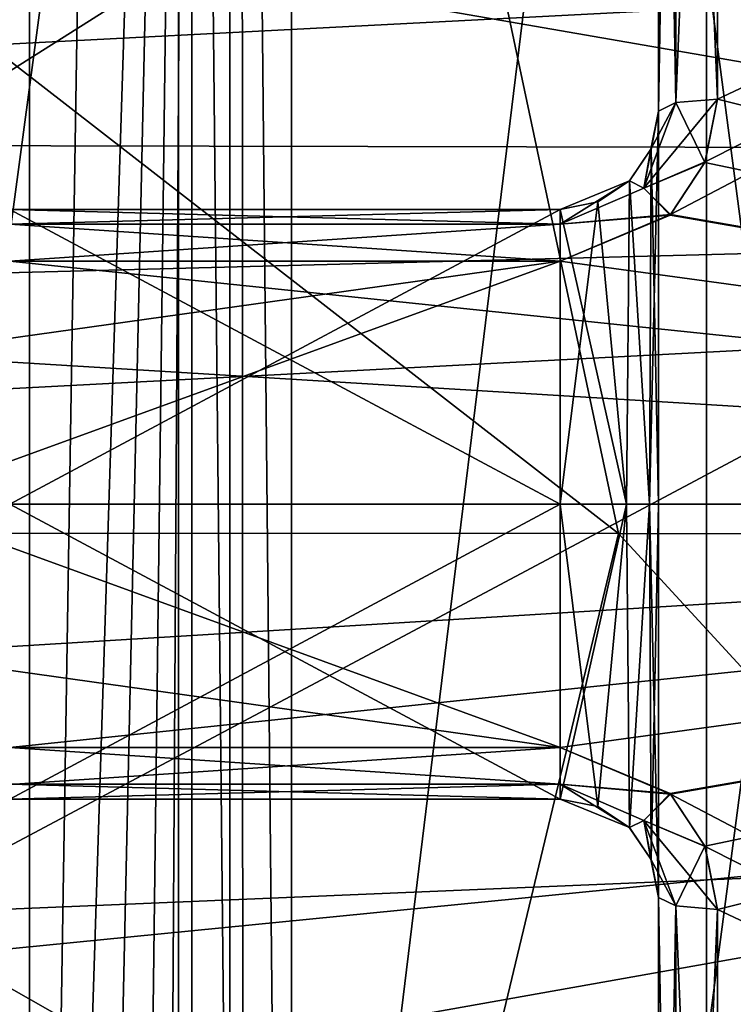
# Model space of a CAD drawing. Header units: millimetres. Extents: x -110 to 163, y -50 to 19.
# Tile 154 of 256: x -52.65 to -49.02, y -17.84 to -12.84. Entities that reach past the tile are written whole.
import ezdxf

# ---------------------------------------------------------------- set-up
doc = ezdxf.new("R2010")
doc.units = ezdxf.units.MM
doc.header["$LTSCALE"] = 65.185185
for name, color, linetype in [('108', 7, 'CONTINUOUS'), ('119', 7, 'CONTINUOUS'), ('21', 7, 'CONTINUOUS'), ('22', 7, 'CONTINUOUS'), ('233', 7, 'CONTINUOUS'), ('235', 7, 'CONTINUOUS'), ('31', 7, 'CONTINUOUS'), ('364', 7, 'CONTINUOUS'), ('37', 7, 'CONTINUOUS'), ('451', 7, 'CONTINUOUS'), ('452', 7, 'CONTINUOUS'), ('55', 7, 'CONTINUOUS'), ('56', 7, 'CONTINUOUS'), ('6026', 7, 'CONTINUOUS'), ('6030', 7, 'CONTINUOUS'), ('6086', 7, 'CONTINUOUS'), ('6131', 7, 'CONTINUOUS'), ('6140', 7, 'CONTINUOUS'), ('6170', 7, 'CONTINUOUS'), ('6171', 7, 'CONTINUOUS'), ('6186', 7, 'CONTINUOUS'), ('6187', 7, 'CONTINUOUS'), ('744', 7, 'CONTINUOUS'), ('745', 7, 'CONTINUOUS'), ('746', 7, 'CONTINUOUS'), ('753', 7, 'CONTINUOUS'), ('754', 7, 'CONTINUOUS'), ('765', 7, 'CONTINUOUS'), ('766', 7, 'CONTINUOUS'), ('767', 7, 'CONTINUOUS'), ('771', 7, 'CONTINUOUS'), ('772', 7, 'CONTINUOUS'), ('773', 7, 'CONTINUOUS'), ('786', 7, 'CONTINUOUS'), ('787', 7, 'CONTINUOUS'), ('788', 7, 'CONTINUOUS'), ('789', 7, 'CONTINUOUS'), ('794', 7, 'CONTINUOUS'), ('798', 7, 'CONTINUOUS'), ('799', 7, 'CONTINUOUS'), ('800', 7, 'CONTINUOUS'), ('805', 7, 'CONTINUOUS'), ('806', 7, 'CONTINUOUS'), ('870', 7, 'CONTINUOUS'), ('871', 7, 'CONTINUOUS'), ('890', 7, 'CONTINUOUS'), ('891', 7, 'CONTINUOUS')]:
    doc.layers.add(name, color=color, linetype=linetype)

msp = doc.modelspace()

# ---------------------------------------------------------------- linework, layer by layer
at = {"layer": '108', "linetype": 'CONTINUOUS'}
for points in [[(-49.1558, -5.1681, -15.62), (-49.1558, -25.4334, -15.62), (-51.582, -25.042, -16.6444), (-49.1558, -5.1681, -15.62)], [(-51.5796, -5.5588, -16.6438), (-49.1558, -5.1681, -15.62), (-51.582, -25.042, -16.6444), (-51.5796, -5.5588, -16.6438)], [(-54.2249, -25.2911, -17), (-54.2249, -5.3098, -17), (-51.5796, -5.5588, -16.6438), (-54.2249, -25.2911, -17)], [(-54.2249, -25.2911, -17), (-51.5796, -5.5588, -16.6438), (-51.582, -25.042, -16.6444), (-54.2249, -25.2911, -17)]]:
    msp.add_3dface(points, dxfattribs=at)
at = {"layer": '119', "linetype": 'CONTINUOUS'}
for points in [[(-53.3001, -13.4745, -23.5596), (-47.9092, -10.0686, -21.6462), (-55.0119, -9.8321, -23.4415), (-53.3001, -13.4745, -23.5596)], [(-46.04, -13.4907, -22.0529), (-47.9092, -10.0686, -21.6462), (-53.3001, -13.4745, -23.5596), (-46.04, -13.4907, -22.0529)], [(-53.3582, -17.3871, -23.5545), (-46.04, -13.4907, -22.0529), (-53.3001, -13.4745, -23.5596), (-53.3582, -17.3871, -23.5545)], [(-46.0317, -17.0802, -22.0542), (-46.04, -13.4907, -22.0529), (-53.3582, -17.3871, -23.5545), (-46.0317, -17.0802, -22.0542)], [(-47.8802, -20.5016, -21.6502), (-46.0317, -17.0802, -22.0542), (-53.3582, -17.3871, -23.5545), (-47.8802, -20.5016, -21.6502)], [(-55.1882, -20.9876, -23.4301), (-47.8802, -20.5016, -21.6502), (-53.3582, -17.3871, -23.5545), (-55.1882, -20.9876, -23.4301)]]:
    msp.add_3dface(points, dxfattribs=at)
at = {"layer": '21', "linetype": 'CONTINUOUS'}
for points in [[(-51.2679, -1.999, -13.362), (-51.2679, -27.946, -13.362), (-46.168, -12.4416, -10.363), (-51.2679, -1.999, -13.362)], [(-46.168, -12.4416, -10.363), (-51.2679, -27.946, -13.362), (-46.8261, -15.3, -10.75), (-46.168, -12.4416, -10.363)], [(-51.2679, -27.946, -13.362), (-46.168, -18.1584, -10.363), (-46.8261, -15.3, -10.75), (-51.2679, -27.946, -13.362)]]:
    msp.add_3dface(points, dxfattribs=at)
at = {"layer": '22', "linetype": 'CONTINUOUS'}
for points in [[(-49.1558, -5.1681, -15.62), (-47.8937, -4.8115, -14.8778), (-45.3467, -26.7605, -13.38), (-49.1558, -5.1681, -15.62)], [(-49.1558, -25.4334, -15.62), (-49.1558, -5.1681, -15.62), (-47.8893, -25.7915, -14.8752), (-49.1558, -25.4334, -15.62)], [(-47.8893, -25.7915, -14.8752), (-49.1558, -5.1681, -15.62), (-46.6094, -26.1674, -14.1226), (-47.8893, -25.7915, -14.8752)], [(-46.6094, -26.1674, -14.1226), (-49.1558, -5.1681, -15.62), (-45.3467, -26.7605, -13.38), (-46.6094, -26.1674, -14.1226)]]:
    msp.add_3dface(points, dxfattribs=at)
at = {"layer": '233', "color": 7, "linetype": 'CONTINUOUS', "true_color": 0x0303ff}
for points in [[(-98, -15.3, 20.5), (-29.1198, -6.7837, 18.6473), (-98, -5.05, 17.7535), (-98, -15.3, 20.5)], [(-29.9227, -8.5375, 19.3525), (-29.1198, -6.7837, 18.6473), (-98, -15.3, 20.5), (-29.9227, -8.5375, 19.3525)], [(-30.3609, -10.1968, 19.8547), (-29.9227, -8.5375, 19.3525), (-98, -15.3, 20.5), (-30.3609, -10.1968, 19.8547)], [(-30.5, -11.8094, 20.2006), (-30.3609, -10.1968, 19.8547), (-98, -15.3, 20.5), (-30.5, -11.8094, 20.2006)], [(-30.3396, -13.5405, 20.4243), (-30.5, -11.8094, 20.2006), (-98, -15.3, 20.5), (-30.3396, -13.5405, 20.4243)], [(-63.9212, -15.3, 20.5), (-30.3396, -13.5405, 20.4243), (-98, -15.3, 20.5), (-63.9212, -15.3, 20.5)], [(-29.8423, -15.3, 20.5), (-30.3396, -13.5405, 20.4243), (-63.9212, -15.3, 20.5), (-29.8423, -15.3, 20.5)]]:
    msp.add_3dface(points, dxfattribs=at)
at = {"layer": '235', "color": 7, "linetype": 'CONTINUOUS', "true_color": 0x0303ff}
for points in [[(-103, -25.55, 17.7535), (-29.8423, -15.3, 20.5), (-63.9212, -15.3, 20.5), (-103, -25.55, 17.7535)], [(-29.8423, -15.3, 20.5), (-103, -25.55, 17.7535), (-26.6474, -20.0316, 19.9465), (-29.8423, -15.3, 20.5)]]:
    msp.add_3dface(points, dxfattribs=at)
at = {"layer": '31', "linetype": 'CONTINUOUS'}
for points in [[(-54.6, -28.0377, 12), (-27.3, -28.0377, 12), (-54.6, -5.1388, 12), (-54.6, -28.0377, 12)], [(-54.6, -5.1388, 12), (-27.3, -28.0377, 12), (-40.1305, -5.1388, 12), (-54.6, -5.1388, 12)]]:
    msp.add_3dface(points, dxfattribs=at)
at = {"layer": '364', "linetype": 'CONTINUOUS'}
for points in [[(-44.7071, -10.3162, -24.4085), (-43.4045, -15.4515, -24.8699), (-50.6626, -10.4562, -25.5092), (-44.7071, -10.3162, -24.4085)], [(-50.6626, -10.4562, -25.5092), (-49.6035, -15.4483, -25.7627), (-55.9106, -10.552, -27.4314), (-50.6626, -10.4562, -25.5092)], [(-50.6626, -10.4562, -25.5092), (-43.4045, -15.4515, -24.8699), (-49.6035, -15.4483, -25.7627), (-50.6626, -10.4562, -25.5092)], [(-55.9106, -10.552, -27.4314), (-49.6035, -15.4483, -25.7627), (-55.0499, -15.4464, -27.5212), (-55.9106, -10.552, -27.4314)], [(-55.0499, -15.4464, -27.5212), (-50.8, -20.435, -25.4729), (-56.0222, -20.3298, -27.4168), (-55.0499, -15.4464, -27.5212)], [(-49.6035, -15.4483, -25.7627), (-50.8, -20.435, -25.4729), (-55.0499, -15.4464, -27.5212), (-49.6035, -15.4483, -25.7627)], [(-49.6035, -15.4483, -25.7627), (-44.8758, -20.588, -24.3454), (-50.8, -20.435, -25.4729), (-49.6035, -15.4483, -25.7627)], [(-43.4045, -15.4515, -24.8699), (-44.8758, -20.588, -24.3454), (-49.6035, -15.4483, -25.7627), (-43.4045, -15.4515, -24.8699)]]:
    msp.add_3dface(points, dxfattribs=at)
at = {"layer": '37', "linetype": 'CONTINUOUS'}
for points in [[(0, -11.3, 8.5), (0, -29.9969, 8.5), (-52.6, -29.9969, 8.5), (0, -11.3, 8.5)], [(-36, -21.8812, 8.5), (0, -11.3, 8.5), (-52.6, -29.9969, 8.5), (-36, -21.8812, 8.5)]]:
    msp.add_3dface(points, dxfattribs=at)
at = {"layer": '451', "color": 7, "linetype": 'CONTINUOUS', "true_color": 0x000000}
for points in [[(-49.1, -13.2388, 9.8874), (-40.85, -9.3634, 8.1711), (-49.1, -8.1582, 7.1418), (-49.1, -13.2388, 9.8874)], [(-49.1, -8.1582, -7.1418), (-40.85, -9.3634, -8.1711), (-49.1, -13.2388, -9.8874), (-49.1, -8.1582, -7.1418)], [(-40.85, -15.3, 10.1), (-40.85, -9.3634, 8.1711), (-49.3386, -13.826, 9.9919), (-40.85, -15.3, 10.1)], [(-49.3386, -13.826, 9.9919), (-40.85, -9.3634, 8.1711), (-49.1627, -13.5586, 9.9487), (-49.3386, -13.826, 9.9919)], [(-49.1627, -13.5586, 9.9487), (-40.85, -9.3634, 8.1711), (-49.1, -13.2388, 9.8874), (-49.1627, -13.5586, 9.9487)], [(-40.85, -9.3634, -8.1711), (-40.85, -15.3, -10.1), (-49.1, -13.2388, -9.8874), (-40.85, -9.3634, -8.1711)], [(-49.1, -13.2388, -9.8874), (-40.85, -15.3, -10.1), (-49.1644, -13.5612, -9.9492), (-49.1, -13.2388, -9.8874)], [(-49.1644, -13.5612, -9.9492), (-40.85, -15.3, -10.1), (-49.3417, -13.8293, -9.9923), (-49.1644, -13.5612, -9.9492)], [(-49.9, -14.0633, 10.024), (-40.85, -15.3, 10.1), (-49.3386, -13.826, 9.9919), (-49.9, -14.0633, 10.024)], [(-49.3417, -13.8293, -9.9923), (-40.85, -15.3, -10.1), (-49.9, -14.0633, -10.024), (-49.3417, -13.8293, -9.9923)], [(-52.7, -14.0633, -10.024), (-40.85, -15.3, -10.1), (-53.3, -14.5399, -10.0714), (-52.7, -14.0633, -10.024)], [(-53.3, -15.3, 10.1), (-40.85, -15.3, 10.1), (-49.9, -14.0633, 10.024), (-53.3, -15.3, 10.1)], [(-53.3, -14.5399, 10.0714), (-53.3, -15.3, 10.1), (-49.9, -14.0633, 10.024), (-53.3, -14.5399, 10.0714)], [(-52.7, -14.0633, 10.024), (-53.3, -14.5399, 10.0714), (-49.9, -14.0633, 10.024), (-52.7, -14.0633, 10.024)], [(-49.9, -14.0633, -10.024), (-40.85, -15.3, -10.1), (-52.7, -14.0633, -10.024), (-49.9, -14.0633, -10.024)], [(-53.3, -14.5399, -10.0714), (-40.85, -15.3, -10.1), (-53.3, -15.3, -10.1), (-53.3, -14.5399, -10.0714)]]:
    msp.add_3dface(points, dxfattribs=at)
at = {"layer": '452', "color": 7, "linetype": 'CONTINUOUS', "true_color": 0x000000}
for points in [[(-53.3, -15.3, -10.1), (-40.85, -15.3, -10.1), (-49.9, -16.5367, -10.024), (-53.3, -15.3, -10.1)], [(-40.85, -15.3, 10.1), (-53.3, -15.3, 10.1), (-53.3, -16.0601, 10.0714), (-40.85, -15.3, 10.1)], [(-52.7, -16.5367, 10.024), (-40.85, -15.3, 10.1), (-53.3, -16.0601, 10.0714), (-52.7, -16.5367, 10.024)], [(-53.3, -16.0601, -10.0714), (-53.3, -15.3, -10.1), (-49.9, -16.5367, -10.024), (-53.3, -16.0601, -10.0714)], [(-49.9, -16.5367, 10.024), (-40.85, -15.3, 10.1), (-52.7, -16.5367, 10.024), (-49.9, -16.5367, 10.024)], [(-49.9, -16.5367, -10.024), (-40.85, -15.3, -10.1), (-49.3386, -16.774, -9.9919), (-49.9, -16.5367, -10.024)], [(-49.3417, -16.7707, 9.9923), (-40.85, -15.3, 10.1), (-49.9, -16.5367, 10.024), (-49.3417, -16.7707, 9.9923)], [(-49.1644, -17.0388, 9.9492), (-40.85, -15.3, 10.1), (-49.3417, -16.7707, 9.9923), (-49.1644, -17.0388, 9.9492)], [(-49.3386, -16.774, -9.9919), (-40.85, -15.3, -10.1), (-40.85, -21.2366, -8.1711), (-49.3386, -16.774, -9.9919)], [(-49.1, -17.3612, 9.8874), (-40.85, -15.3, 10.1), (-49.1644, -17.0388, 9.9492), (-49.1, -17.3612, 9.8874)], [(-40.85, -15.3, 10.1), (-49.1, -17.3612, 9.8874), (-40.85, -21.2366, 8.1711), (-40.85, -15.3, 10.1)], [(-52.7, -16.5367, -10.024), (-53.3, -16.0601, -10.0714), (-49.9, -16.5367, -10.024), (-52.7, -16.5367, -10.024)], [(-49.1627, -17.0414, -9.9487), (-49.3386, -16.774, -9.9919), (-40.85, -21.2366, -8.1711), (-49.1627, -17.0414, -9.9487)], [(-49.1, -17.3612, -9.8874), (-49.1627, -17.0414, -9.9487), (-40.85, -21.2366, -8.1711), (-49.1, -17.3612, -9.8874)], [(-49.1, -22.4418, -7.1418), (-49.1, -17.3612, -9.8874), (-40.85, -21.2366, -8.1711), (-49.1, -22.4418, -7.1418)], [(-49.1, -17.3612, 9.8874), (-49.1, -22.4418, 7.1418), (-40.85, -21.2366, 8.1711), (-49.1, -17.3612, 9.8874)]]:
    msp.add_3dface(points, dxfattribs=at)
at = {"layer": '55', "linetype": 'CONTINUOUS'}
for points in [[(-52.6, -27.9821, -13.5), (-53.2611, -1.8323, -13.2503), (-53.3071, -27.9821, -13.2071), (-52.6, -27.9821, -13.5)], [(-52.6, -1.9897, -13.5), (-53.2611, -1.8323, -13.2503), (-52.6, -27.9821, -13.5), (-52.6, -1.9897, -13.5)]]:
    msp.add_3dface(points, dxfattribs=at)
at = {"layer": '56', "linetype": 'CONTINUOUS'}
for points in [[(-51.2679, -27.946, -13.362), (-51.2679, -1.999, -13.362), (-51.5208, -2.0373, -13.4672), (-51.2679, -27.946, -13.362)], [(-51.5208, -2.0373, -13.4672), (-51.7748, -2.0388, -13.5), (-51.5121, -27.946, -13.4649), (-51.5208, -2.0373, -13.4672)], [(-51.7748, -2.0388, -13.5), (-51.7748, -27.946, -13.5), (-51.5121, -27.946, -13.4649), (-51.7748, -2.0388, -13.5)], [(-51.2679, -27.946, -13.362), (-51.5208, -2.0373, -13.4672), (-51.5121, -27.946, -13.4649), (-51.2679, -27.946, -13.362)]]:
    msp.add_3dface(points, dxfattribs=at)
at = {"layer": '6026', "linetype": 'CONTINUOUS'}
for points in [[(-51.8425, 7.858, -52), (-58.6255, -43.6626, -52), (-58.6255, 13.0626, -52), (-51.8425, 7.858, -52)], [(-51.8425, -38.458, -52), (-58.6255, -43.6626, -52), (-51.8425, 7.858, -52), (-51.8425, -38.458, -52)], [(-46.6378, 1.0752, -52), (-51.8425, -38.458, -52), (-51.8425, 7.858, -52), (-46.6378, 1.0752, -52)], [(-46.6378, -31.6752, -52), (-51.8425, -38.458, -52), (-46.6378, 1.0752, -52), (-46.6378, -31.6752, -52)]]:
    msp.add_3dface(points, dxfattribs=at)
at = {"layer": '6030', "linetype": 'CONTINUOUS'}
for points in [[(-51.8425, 7.858, -51.5), (-58.6255, 13.0626, -51.5), (-51.8425, -38.458, -51.5), (-51.8425, 7.858, -51.5)], [(-51.8425, -38.458, -51.5), (-58.6255, 13.0626, -51.5), (-58.6255, -43.6626, -51.5), (-51.8425, -38.458, -51.5)], [(-46.6378, 1.0752, -51.5), (-51.8425, 7.858, -51.5), (-46.6378, -31.6752, -51.5), (-46.6378, 1.0752, -51.5)], [(-46.6378, -31.6752, -51.5), (-51.8425, 7.858, -51.5), (-51.8425, -38.458, -51.5), (-46.6378, -31.6752, -51.5)]]:
    msp.add_3dface(points, dxfattribs=at)
at = {"layer": '6086', "linetype": 'CONTINUOUS'}
for points in [[(-52.6, -1.9897, -13.5), (-52.6, -27.9821, -13.5), (-52.1849, -2.0145, -13.5), (-52.6, -1.9897, -13.5)], [(-52.6, -27.9821, -13.5), (-51.7748, -2.0388, -13.5), (-52.1849, -2.0145, -13.5), (-52.6, -27.9821, -13.5)], [(-51.7748, -2.0388, -13.5), (-52.6, -27.9821, -13.5), (-52.3477, -27.9693, -13.5), (-51.7748, -2.0388, -13.5)], [(-52.0969, -27.9566, -13.5), (-51.7748, -2.0388, -13.5), (-52.3477, -27.9693, -13.5), (-52.0969, -27.9566, -13.5)], [(-51.7748, -2.0388, -13.5), (-52.0969, -27.9566, -13.5), (-51.9323, -27.9497, -13.5), (-51.7748, -2.0388, -13.5)], [(-51.7748, -27.946, -13.5), (-51.7748, -2.0388, -13.5), (-51.9323, -27.9497, -13.5), (-51.7748, -27.946, -13.5)]]:
    msp.add_3dface(points, dxfattribs=at)
at = {"layer": '6131', "linetype": 'CONTINUOUS'}
for points in [[(-36, -11.8224, 10.172), (-36, -15.3, 10.75), (-54.8756, -12.0266, 10.2395), (-36, -11.8224, 10.172)], [(-36, -15.3, 10.75), (-54.8756, -18.6543, 10.2133), (-54.8756, -12.0266, 10.2395), (-36, -15.3, 10.75)], [(-36, -15.3, 10.75), (-36, -18.7776, 10.172), (-54.8756, -18.6543, 10.2133), (-36, -15.3, 10.75)]]:
    msp.add_3dface(points, dxfattribs=at)
at = {"layer": '6140', "linetype": 'CONTINUOUS'}
for points in [[(-30.5, -12.3202, 17.2444), (-30.3416, -13.7886, 17.4346), (-60.25, -9.3255, 16.4486), (-30.5, -12.3202, 17.2444)], [(-30.3416, -13.7886, 17.4346), (-29.842, -15.3008, 17.5), (-60.25, -9.3255, 16.4486), (-30.3416, -13.7886, 17.4346)], [(-29.842, -15.3008, 17.5), (-60.25, -18.3069, 17.2397), (-60.25, -9.3255, 16.4486), (-29.842, -15.3008, 17.5)], [(-29.842, -15.3008, 17.5), (-27.2809, -18.771, 17.1523), (-60.25, -18.3069, 17.2397), (-29.842, -15.3008, 17.5)]]:
    msp.add_3dface(points, dxfattribs=at)
at = {"layer": '6170', "color": 7, "linetype": 'CONTINUOUS', "true_color": 0xcad1ee}
for points in [[(-49.7094, -16.8378, 9.5223), (-49.9, -16.8, 9.5288), (-49.5636, -15.3, 7.877), (-49.7094, -16.8378, 9.5223)], [(-49.9, -16.8, 9.5288), (-49.9, -15.3, 8.0288), (-49.5636, -15.3, 7.877), (-49.9, -16.8, 9.5288)], [(-49.5473, -16.9456, 9.5044), (-49.7094, -16.8378, 9.5223), (-49.5636, -15.3, 7.877), (-49.5473, -16.9456, 9.5044)], [(-49.4463, -15.3001, 7.6871), (-49.5473, -16.9456, 9.5044), (-49.5636, -15.3, 7.877), (-49.4463, -15.3001, 7.6871)], [(-49.4384, -17.1078, 9.4733), (-49.5473, -16.9456, 9.5044), (-49.4463, -15.3001, 7.6871), (-49.4384, -17.1078, 9.4733)], [(-49.4, -15.3, 7.4365), (-49.4384, -17.1078, 9.4733), (-49.4463, -15.3001, 7.6871), (-49.4, -15.3, 7.4365)], [(-49.4, -17.3, 9.4365), (-49.4384, -17.1078, 9.4733), (-49.4, -15.3, 7.4365), (-49.4, -17.3, 9.4365)]]:
    msp.add_3dface(points, dxfattribs=at)
at = {"layer": '6171', "color": 7, "linetype": 'CONTINUOUS', "true_color": 0xcad1ee}
for points in [[(-49.9, -16.8, 9.5288), (-52.7, -16.8, 9.5288), (-49.9, -15.3, 8.0288), (-49.9, -16.8, 9.5288)], [(-52.7, -16.8, 9.5288), (-52.7, -15.3, 8.0288), (-49.9, -15.3, 8.0288), (-52.7, -16.8, 9.5288)]]:
    msp.add_3dface(points, dxfattribs=at)
at = {"layer": '6186', "color": 7, "linetype": 'CONTINUOUS', "true_color": 0xcad1ee}
for points in [[(-52.7, -13.8, 9.5288), (-49.9, -13.8, 9.5288), (-52.7, -15.3, 8.0288), (-52.7, -13.8, 9.5288)], [(-52.7, -15.3, 8.0288), (-49.9, -13.8, 9.5288), (-49.9, -15.3, 8.0288), (-52.7, -15.3, 8.0288)]]:
    msp.add_3dface(points, dxfattribs=at)
at = {"layer": '6187', "color": 7, "linetype": 'CONTINUOUS', "true_color": 0xcad1ee}
for points in [[(-49.4, -13.3, 9.4365), (-49.4, -15.3, 7.4365), (-49.4463, -15.3001, 7.6871), (-49.4, -13.3, 9.4365)], [(-49.4384, -13.4922, 9.4734), (-49.4, -13.3, 9.4365), (-49.4463, -15.3001, 7.6871), (-49.4384, -13.4922, 9.4734)], [(-49.5473, -13.6544, 9.5044), (-49.4384, -13.4922, 9.4734), (-49.4463, -15.3001, 7.6871), (-49.5473, -13.6544, 9.5044)], [(-49.7094, -13.7623, 9.5222), (-49.5473, -13.6544, 9.5044), (-49.5636, -15.3, 7.877), (-49.7094, -13.7623, 9.5222)], [(-49.5473, -13.6544, 9.5044), (-49.4463, -15.3001, 7.6871), (-49.5636, -15.3, 7.877), (-49.5473, -13.6544, 9.5044)], [(-49.9, -13.8, 9.5288), (-49.7094, -13.7623, 9.5222), (-49.9, -15.3, 8.0288), (-49.9, -13.8, 9.5288)], [(-49.9, -15.3, 8.0288), (-49.7094, -13.7623, 9.5222), (-49.5636, -15.3, 7.877), (-49.9, -15.3, 8.0288)]]:
    msp.add_3dface(points, dxfattribs=at)
at = {"layer": '744', "color": 7, "linetype": 'CONTINUOUS', "true_color": 0x000000}
for points in [[(-49.9, -16.5367, 10.024), (-52.7, -16.5367, 10.024), (-52.7001, -16.7248, 9.925), (-49.9, -16.5367, 10.024)], [(-49.9, -16.5367, 10.024), (-52.7001, -16.7248, 9.925), (-49.9, -16.7247, 9.925), (-49.9, -16.5367, 10.024)], [(-52.7001, -16.7248, 9.925), (-52.7, -16.8, 9.7263), (-49.9, -16.7247, 9.925), (-52.7001, -16.7248, 9.925)], [(-49.9, -16.7247, 9.925), (-52.7, -16.8, 9.7263), (-49.9, -16.8, 9.7263), (-49.9, -16.7247, 9.925)]]:
    msp.add_3dface(points, dxfattribs=at)
at = {"layer": '745', "color": 7, "linetype": 'CONTINUOUS', "true_color": 0x000000}
for points in [[(-49.3417, -16.7707, 9.9923), (-49.9, -16.5367, 10.024), (-49.9, -16.7247, 9.925), (-49.3417, -16.7707, 9.9923)], [(-49.3417, -16.7707, 9.9923), (-49.9, -16.7247, 9.925), (-49.4754, -16.9085, 9.8939), (-49.3417, -16.7707, 9.9923)], [(-49.9, -16.7247, 9.925), (-49.9, -16.8, 9.7263), (-49.5482, -16.9447, 9.6949), (-49.9, -16.7247, 9.925)], [(-49.4754, -16.9085, 9.8939), (-49.9, -16.7247, 9.925), (-49.5482, -16.9447, 9.6949), (-49.4754, -16.9085, 9.8939)], [(-49.1644, -17.0388, 9.9492), (-49.3417, -16.7707, 9.9923), (-49.4754, -16.9085, 9.8939), (-49.1644, -17.0388, 9.9492)], [(-49.4391, -17.1062, 9.6528), (-49.4754, -16.9085, 9.8939), (-49.5482, -16.9447, 9.6949), (-49.4391, -17.1062, 9.6528)], [(-49.3121, -17.3433, 9.8014), (-49.1644, -17.0388, 9.9492), (-49.4754, -16.9085, 9.8939), (-49.3121, -17.3433, 9.8014)], [(-49.3121, -17.3433, 9.8014), (-49.4754, -16.9085, 9.8939), (-49.4, -17.3, 9.5937), (-49.3121, -17.3433, 9.8014)], [(-49.4, -17.3, 9.5937), (-49.4754, -16.9085, 9.8939), (-49.4391, -17.1062, 9.6528), (-49.4, -17.3, 9.5937)], [(-49.1, -17.3612, 9.8874), (-49.1644, -17.0388, 9.9492), (-49.3121, -17.3433, 9.8014), (-49.1, -17.3612, 9.8874)]]:
    msp.add_3dface(points, dxfattribs=at)
at = {"layer": '746', "color": 7, "linetype": 'CONTINUOUS', "true_color": 0x000000}
for points in [[(-49.3121, -17.3433, 9.8014), (-49.4, -17.3, 9.5937), (-49.4, -22.2296, 6.9296), (-49.3121, -17.3433, 9.8014)], [(-49.312, -22.3798, 7.0798), (-49.3121, -17.3433, 9.8014), (-49.4, -22.2296, 6.9296), (-49.312, -22.3798, 7.0798)], [(-49.1, -17.3612, 9.8874), (-49.3121, -17.3433, 9.8014), (-49.312, -22.3798, 7.0798), (-49.1, -17.3612, 9.8874)], [(-49.1, -22.4418, 7.1418), (-49.1, -17.3612, 9.8874), (-49.312, -22.3798, 7.0798), (-49.1, -22.4418, 7.1418)]]:
    msp.add_3dface(points, dxfattribs=at)
at = {"layer": '753', "color": 7, "linetype": 'CONTINUOUS', "true_color": 0x000000}
for points in [[(-49.9, -16.8, 9.7263), (-52.7, -16.8, 9.7263), (-49.9, -16.8, 9.5288), (-49.9, -16.8, 9.7263)], [(-52.7, -16.8, 9.7263), (-52.7, -16.8, 9.5288), (-49.9, -16.8, 9.5288), (-52.7, -16.8, 9.7263)]]:
    msp.add_3dface(points, dxfattribs=at)
at = {"layer": '754', "color": 7, "linetype": 'CONTINUOUS', "true_color": 0x000000}
for points in [[(-49.5482, -16.9447, 9.6949), (-49.9, -16.8, 9.7263), (-49.7094, -16.8378, 9.5223), (-49.5482, -16.9447, 9.6949)], [(-49.9, -16.8, 9.7263), (-49.9, -16.8, 9.5288), (-49.7094, -16.8378, 9.5223), (-49.9, -16.8, 9.7263)], [(-49.5473, -16.9456, 9.5044), (-49.5482, -16.9447, 9.6949), (-49.7094, -16.8378, 9.5223), (-49.5473, -16.9456, 9.5044)], [(-49.4391, -17.1062, 9.6528), (-49.5482, -16.9447, 9.6949), (-49.5473, -16.9456, 9.5044), (-49.4391, -17.1062, 9.6528)], [(-49.4384, -17.1078, 9.4733), (-49.4391, -17.1062, 9.6528), (-49.5473, -16.9456, 9.5044), (-49.4384, -17.1078, 9.4733)], [(-49.4, -17.3, 9.5937), (-49.4391, -17.1062, 9.6528), (-49.4, -17.3, 9.4365), (-49.4, -17.3, 9.5937)], [(-49.4, -17.3, 9.4365), (-49.4391, -17.1062, 9.6528), (-49.4384, -17.1078, 9.4733), (-49.4, -17.3, 9.4365)]]:
    msp.add_3dface(points, dxfattribs=at)
at = {"layer": '765', "color": 7, "linetype": 'CONTINUOUS', "true_color": 0x000000}
for points in [[(-49.3118, -17.3434, -9.8017), (-49.312, -22.3798, -7.0798), (-49.4, -17.3, -9.5937), (-49.3118, -17.3434, -9.8017)], [(-49.4, -17.3, -9.5937), (-49.312, -22.3798, -7.0798), (-49.4, -22.2296, -6.9296), (-49.4, -17.3, -9.5937)], [(-49.1, -22.4418, -7.1418), (-49.312, -22.3798, -7.0798), (-49.3118, -17.3434, -9.8017), (-49.1, -22.4418, -7.1418)], [(-49.1, -17.3612, -9.8874), (-49.1, -22.4418, -7.1418), (-49.3118, -17.3434, -9.8017), (-49.1, -17.3612, -9.8874)]]:
    msp.add_3dface(points, dxfattribs=at)
at = {"layer": '766', "color": 7, "linetype": 'CONTINUOUS', "true_color": 0x000000}
for points in [[(-49.9, -16.5367, -10.024), (-49.3386, -16.774, -9.9919), (-49.8999, -16.7245, -9.9253), (-49.9, -16.5367, -10.024)], [(-49.9, -16.8, -9.7263), (-49.8999, -16.7245, -9.9253), (-49.5484, -16.9445, -9.6949), (-49.9, -16.8, -9.7263)], [(-49.8999, -16.7245, -9.9253), (-49.3386, -16.774, -9.9919), (-49.4748, -16.9087, -9.8941), (-49.8999, -16.7245, -9.9253)], [(-49.8999, -16.7245, -9.9253), (-49.4748, -16.9087, -9.8941), (-49.5484, -16.9445, -9.6949), (-49.8999, -16.7245, -9.9253)], [(-49.3386, -16.774, -9.9919), (-49.1627, -17.0414, -9.9487), (-49.4748, -16.9087, -9.8941), (-49.3386, -16.774, -9.9919)], [(-49.5484, -16.9445, -9.6949), (-49.4748, -16.9087, -9.8941), (-49.4392, -17.106, -9.6529), (-49.5484, -16.9445, -9.6949)], [(-49.1627, -17.0414, -9.9487), (-49.1, -17.3612, -9.8874), (-49.4748, -16.9087, -9.8941), (-49.1627, -17.0414, -9.9487)], [(-49.1, -17.3612, -9.8874), (-49.3118, -17.3434, -9.8017), (-49.4748, -16.9087, -9.8941), (-49.1, -17.3612, -9.8874)], [(-49.4748, -16.9087, -9.8941), (-49.3118, -17.3434, -9.8017), (-49.4392, -17.106, -9.6529), (-49.4748, -16.9087, -9.8941)], [(-49.3118, -17.3434, -9.8017), (-49.4, -17.3, -9.5937), (-49.4392, -17.106, -9.6529), (-49.3118, -17.3434, -9.8017)]]:
    msp.add_3dface(points, dxfattribs=at)
at = {"layer": '767', "color": 7, "linetype": 'CONTINUOUS', "true_color": 0x000000}
for points in [[(-52.7, -16.5367, -10.024), (-49.9, -16.5367, -10.024), (-49.8999, -16.7245, -9.9253), (-52.7, -16.5367, -10.024)], [(-52.7, -16.5367, -10.024), (-49.8999, -16.7245, -9.9253), (-52.7, -16.7247, -9.925), (-52.7, -16.5367, -10.024)], [(-49.8999, -16.7245, -9.9253), (-49.9, -16.8, -9.7263), (-52.7, -16.7247, -9.925), (-49.8999, -16.7245, -9.9253)], [(-52.7, -16.7247, -9.925), (-49.9, -16.8, -9.7263), (-52.7, -16.8, -9.7263), (-52.7, -16.7247, -9.925)]]:
    msp.add_3dface(points, dxfattribs=at)
at = {"layer": '771', "color": 7, "linetype": 'CONTINUOUS', "true_color": 0x000000}
for points in [[(-52.7, -16.8, -9.7263), (-49.9, -16.8, -9.7263), (-52.7, -16.8, -9.5288), (-52.7, -16.8, -9.7263)], [(-52.7, -16.8, -9.5288), (-49.9, -16.8, -9.7263), (-49.9, -16.8, -9.5288), (-52.7, -16.8, -9.5288)]]:
    msp.add_3dface(points, dxfattribs=at)
at = {"layer": '772', "color": 7, "linetype": 'CONTINUOUS', "true_color": 0x000000}
for points in [[(-49.9, -16.8, -9.7263), (-49.5484, -16.9445, -9.6949), (-49.9, -16.8, -9.5288), (-49.9, -16.8, -9.7263)], [(-49.9, -16.8, -9.5288), (-49.5484, -16.9445, -9.6949), (-49.7094, -16.8378, -9.5223), (-49.9, -16.8, -9.5288)], [(-49.7094, -16.8378, -9.5223), (-49.5484, -16.9445, -9.6949), (-49.5473, -16.9456, -9.5044), (-49.7094, -16.8378, -9.5223)], [(-49.5484, -16.9445, -9.6949), (-49.4392, -17.106, -9.6529), (-49.5473, -16.9456, -9.5044), (-49.5484, -16.9445, -9.6949)], [(-49.5473, -16.9456, -9.5044), (-49.4392, -17.106, -9.6529), (-49.4384, -17.1078, -9.4733), (-49.5473, -16.9456, -9.5044)], [(-49.4392, -17.106, -9.6529), (-49.4, -17.3, -9.5937), (-49.4384, -17.1078, -9.4733), (-49.4392, -17.106, -9.6529)], [(-49.4, -17.3, -9.5937), (-49.4, -17.3, -9.4365), (-49.4384, -17.1078, -9.4733), (-49.4, -17.3, -9.5937)]]:
    msp.add_3dface(points, dxfattribs=at)
at = {"layer": '773', "color": 7, "linetype": 'CONTINUOUS', "true_color": 0x000000}
for points in [[(-49.4, -13.3, -9.5937), (-49.4, -13.3, -9.4365), (-49.4, -8.3704, 6.9296), (-49.4, -13.3, -9.5937)], [(-49.4, -8.3704, 6.9296), (-49.4, -13.3, -9.4365), (-49.4, -13.3, 9.4365), (-49.4, -8.3704, 6.9296)], [(-49.4, -8.3704, -6.9296), (-49.4, -13.3, -9.5937), (-49.4, -8.3704, 6.9296), (-49.4, -8.3704, -6.9296)], [(-49.4, -13.3, 9.5937), (-49.4, -8.3704, 6.9296), (-49.4, -13.3, 9.4365), (-49.4, -13.3, 9.5937)], [(-49.4, -13.3, -9.4365), (-49.4, -15.3, -7.4365), (-49.4, -13.3, 9.4365), (-49.4, -13.3, -9.4365)], [(-49.4, -13.3, 9.4365), (-49.4, -15.3, -7.4365), (-49.4, -15.3, 7.4365), (-49.4, -13.3, 9.4365)], [(-49.4, -17.3, -9.4365), (-49.4, -17.3, 9.4365), (-49.4, -15.3, 7.4365), (-49.4, -17.3, -9.4365)], [(-49.4, -15.3, -7.4365), (-49.4, -17.3, -9.4365), (-49.4, -15.3, 7.4365), (-49.4, -15.3, -7.4365)], [(-49.4, -22.2296, 6.9296), (-49.4, -17.3, 9.5937), (-49.4, -22.2296, -6.9296), (-49.4, -22.2296, 6.9296)], [(-49.4, -17.3, 9.5937), (-49.4, -17.3, 9.4365), (-49.4, -22.2296, -6.9296), (-49.4, -17.3, 9.5937)], [(-49.4, -22.2296, -6.9296), (-49.4, -17.3, 9.4365), (-49.4, -17.3, -9.4365), (-49.4, -22.2296, -6.9296)], [(-49.4, -17.3, -9.5937), (-49.4, -22.2296, -6.9296), (-49.4, -17.3, -9.4365), (-49.4, -17.3, -9.5937)]]:
    msp.add_3dface(points, dxfattribs=at)
at = {"layer": '786', "color": 7, "linetype": 'CONTINUOUS', "true_color": 0x000000}
for points in [[(-49.1, -8.1582, 7.1418), (-49.312, -8.2202, 7.0798), (-49.3118, -13.2566, 9.8017), (-49.1, -8.1582, 7.1418)], [(-49.1, -13.2388, 9.8874), (-49.1, -8.1582, 7.1418), (-49.3118, -13.2566, 9.8017), (-49.1, -13.2388, 9.8874)], [(-49.4, -8.3704, 6.9296), (-49.4, -13.3, 9.5937), (-49.312, -8.2202, 7.0798), (-49.4, -8.3704, 6.9296)], [(-49.312, -8.2202, 7.0798), (-49.4, -13.3, 9.5937), (-49.3118, -13.2566, 9.8017), (-49.312, -8.2202, 7.0798)]]:
    msp.add_3dface(points, dxfattribs=at)
at = {"layer": '787', "color": 7, "linetype": 'CONTINUOUS', "true_color": 0x000000}
for points in [[(-49.1627, -13.5586, 9.9487), (-49.1, -13.2388, 9.8874), (-49.4748, -13.6913, 9.8941), (-49.1627, -13.5586, 9.9487)], [(-49.1, -13.2388, 9.8874), (-49.3118, -13.2566, 9.8017), (-49.4748, -13.6913, 9.8941), (-49.1, -13.2388, 9.8874)], [(-49.4748, -13.6913, 9.8941), (-49.3118, -13.2566, 9.8017), (-49.4392, -13.494, 9.6529), (-49.4748, -13.6913, 9.8941)], [(-49.3118, -13.2566, 9.8017), (-49.4, -13.3, 9.5937), (-49.4392, -13.494, 9.6529), (-49.3118, -13.2566, 9.8017)], [(-49.5484, -13.6555, 9.6949), (-49.4748, -13.6913, 9.8941), (-49.4392, -13.494, 9.6529), (-49.5484, -13.6555, 9.6949)], [(-49.3386, -13.826, 9.9919), (-49.1627, -13.5586, 9.9487), (-49.4748, -13.6913, 9.8941), (-49.3386, -13.826, 9.9919)], [(-49.9, -13.8, 9.7263), (-49.8999, -13.8755, 9.9253), (-49.5484, -13.6555, 9.6949), (-49.9, -13.8, 9.7263)], [(-49.8999, -13.8755, 9.9253), (-49.4748, -13.6913, 9.8941), (-49.5484, -13.6555, 9.6949), (-49.8999, -13.8755, 9.9253)], [(-49.8999, -13.8755, 9.9253), (-49.3386, -13.826, 9.9919), (-49.4748, -13.6913, 9.8941), (-49.8999, -13.8755, 9.9253)], [(-49.9, -14.0633, 10.024), (-49.3386, -13.826, 9.9919), (-49.8999, -13.8755, 9.9253), (-49.9, -14.0633, 10.024)]]:
    msp.add_3dface(points, dxfattribs=at)
at = {"layer": '788', "color": 7, "linetype": 'CONTINUOUS', "true_color": 0x000000}
for points in [[(-52.7, -13.8, 9.7263), (-52.7, -13.8753, 9.925), (-49.9, -13.8, 9.7263), (-52.7, -13.8, 9.7263)], [(-52.7, -13.8753, 9.925), (-49.8999, -13.8755, 9.9253), (-49.9, -13.8, 9.7263), (-52.7, -13.8753, 9.925)], [(-52.7, -13.8753, 9.925), (-52.7, -14.0633, 10.024), (-49.8999, -13.8755, 9.9253), (-52.7, -13.8753, 9.925)], [(-52.7, -14.0633, 10.024), (-49.9, -14.0633, 10.024), (-49.8999, -13.8755, 9.9253), (-52.7, -14.0633, 10.024)]]:
    msp.add_3dface(points, dxfattribs=at)
at = {"layer": '789', "color": 7, "linetype": 'CONTINUOUS', "true_color": 0x000000}
for points in [[(-52.7, -13.8, 9.7263), (-49.9, -13.8, 9.7263), (-52.7, -13.8, 9.5288), (-52.7, -13.8, 9.7263)], [(-49.9, -13.8, 9.7263), (-49.9, -13.8, 9.5288), (-52.7, -13.8, 9.5288), (-49.9, -13.8, 9.7263)]]:
    msp.add_3dface(points, dxfattribs=at)
at = {"layer": '794', "color": 7, "linetype": 'CONTINUOUS', "true_color": 0x000000}
for points in [[(-49.4392, -13.494, 9.6529), (-49.4, -13.3, 9.5937), (-49.4384, -13.4922, 9.4734), (-49.4392, -13.494, 9.6529)], [(-49.4, -13.3, 9.5937), (-49.4, -13.3, 9.4365), (-49.4384, -13.4922, 9.4734), (-49.4, -13.3, 9.5937)], [(-49.5484, -13.6555, 9.6949), (-49.4392, -13.494, 9.6529), (-49.5473, -13.6544, 9.5044), (-49.5484, -13.6555, 9.6949)], [(-49.5473, -13.6544, 9.5044), (-49.4392, -13.494, 9.6529), (-49.4384, -13.4922, 9.4734), (-49.5473, -13.6544, 9.5044)], [(-49.9, -13.8, 9.7263), (-49.5484, -13.6555, 9.6949), (-49.9, -13.8, 9.5288), (-49.9, -13.8, 9.7263)], [(-49.9, -13.8, 9.5288), (-49.5484, -13.6555, 9.6949), (-49.7094, -13.7623, 9.5222), (-49.9, -13.8, 9.5288)], [(-49.7094, -13.7623, 9.5222), (-49.5484, -13.6555, 9.6949), (-49.5473, -13.6544, 9.5044), (-49.7094, -13.7623, 9.5222)]]:
    msp.add_3dface(points, dxfattribs=at)
at = {"layer": '798', "color": 7, "linetype": 'CONTINUOUS', "true_color": 0x000000}
for points in [[(-52.7001, -13.8752, -9.925), (-52.7, -13.8, -9.7263), (-49.9, -13.8753, -9.925), (-52.7001, -13.8752, -9.925)], [(-49.9, -13.8753, -9.925), (-52.7, -13.8, -9.7263), (-49.9, -13.8, -9.7263), (-49.9, -13.8753, -9.925)], [(-49.9, -14.0633, -10.024), (-52.7, -14.0633, -10.024), (-52.7001, -13.8752, -9.925), (-49.9, -14.0633, -10.024)], [(-49.9, -14.0633, -10.024), (-52.7001, -13.8752, -9.925), (-49.9, -13.8753, -9.925), (-49.9, -14.0633, -10.024)]]:
    msp.add_3dface(points, dxfattribs=at)
at = {"layer": '799', "color": 7, "linetype": 'CONTINUOUS', "true_color": 0x000000}
for points in [[(-49.3121, -13.2567, -9.8014), (-49.1644, -13.5612, -9.9492), (-49.4754, -13.6915, -9.8939), (-49.3121, -13.2567, -9.8014)], [(-49.4, -13.3, -9.5937), (-49.3121, -13.2567, -9.8014), (-49.4754, -13.6915, -9.8939), (-49.4, -13.3, -9.5937)], [(-49.1, -13.2388, -9.8874), (-49.1644, -13.5612, -9.9492), (-49.3121, -13.2567, -9.8014), (-49.1, -13.2388, -9.8874)], [(-49.4, -13.3, -9.5937), (-49.4754, -13.6915, -9.8939), (-49.4391, -13.4938, -9.6528), (-49.4, -13.3, -9.5937)], [(-49.4391, -13.4938, -9.6528), (-49.4754, -13.6915, -9.8939), (-49.5482, -13.6553, -9.6949), (-49.4391, -13.4938, -9.6528)], [(-49.1644, -13.5612, -9.9492), (-49.3417, -13.8293, -9.9923), (-49.4754, -13.6915, -9.8939), (-49.1644, -13.5612, -9.9492)], [(-49.9, -13.8753, -9.925), (-49.9, -13.8, -9.7263), (-49.5482, -13.6553, -9.6949), (-49.9, -13.8753, -9.925)], [(-49.4754, -13.6915, -9.8939), (-49.9, -13.8753, -9.925), (-49.5482, -13.6553, -9.6949), (-49.4754, -13.6915, -9.8939)], [(-49.3417, -13.8293, -9.9923), (-49.9, -13.8753, -9.925), (-49.4754, -13.6915, -9.8939), (-49.3417, -13.8293, -9.9923)], [(-49.3417, -13.8293, -9.9923), (-49.9, -14.0633, -10.024), (-49.9, -13.8753, -9.925), (-49.3417, -13.8293, -9.9923)]]:
    msp.add_3dface(points, dxfattribs=at)
at = {"layer": '800', "color": 7, "linetype": 'CONTINUOUS', "true_color": 0x000000}
for points in [[(-49.1, -8.1582, -7.1418), (-49.1, -13.2388, -9.8874), (-49.312, -8.2202, -7.0798), (-49.1, -8.1582, -7.1418)], [(-49.3121, -13.2567, -9.8014), (-49.4, -8.3704, -6.9296), (-49.312, -8.2202, -7.0798), (-49.3121, -13.2567, -9.8014)], [(-49.1, -13.2388, -9.8874), (-49.3121, -13.2567, -9.8014), (-49.312, -8.2202, -7.0798), (-49.1, -13.2388, -9.8874)], [(-49.4, -13.3, -9.5937), (-49.4, -8.3704, -6.9296), (-49.3121, -13.2567, -9.8014), (-49.4, -13.3, -9.5937)]]:
    msp.add_3dface(points, dxfattribs=at)
at = {"layer": '805', "color": 7, "linetype": 'CONTINUOUS', "true_color": 0x000000}
for points in [[(-49.4, -13.3, -9.4365), (-49.4, -13.3, -9.5937), (-49.4391, -13.4938, -9.6528), (-49.4, -13.3, -9.4365)], [(-49.4, -13.3, -9.4365), (-49.4391, -13.4938, -9.6528), (-49.4384, -13.4922, -9.4734), (-49.4, -13.3, -9.4365)], [(-49.4391, -13.4938, -9.6528), (-49.5482, -13.6553, -9.6949), (-49.5473, -13.6544, -9.5044), (-49.4391, -13.4938, -9.6528)], [(-49.4384, -13.4922, -9.4734), (-49.4391, -13.4938, -9.6528), (-49.5473, -13.6544, -9.5044), (-49.4384, -13.4922, -9.4734)], [(-49.5482, -13.6553, -9.6949), (-49.9, -13.8, -9.7263), (-49.7094, -13.7623, -9.5222), (-49.5482, -13.6553, -9.6949)], [(-49.5473, -13.6544, -9.5044), (-49.5482, -13.6553, -9.6949), (-49.7094, -13.7623, -9.5222), (-49.5473, -13.6544, -9.5044)], [(-49.9, -13.8, -9.7263), (-49.9, -13.8, -9.5288), (-49.7094, -13.7623, -9.5222), (-49.9, -13.8, -9.7263)]]:
    msp.add_3dface(points, dxfattribs=at)
at = {"layer": '806', "color": 7, "linetype": 'CONTINUOUS', "true_color": 0x000000}
for points in [[(-49.9, -13.8, -9.7263), (-52.7, -13.8, -9.7263), (-49.9, -13.8, -9.5288), (-49.9, -13.8, -9.7263)], [(-49.9, -13.8, -9.5288), (-52.7, -13.8, -9.7263), (-52.7, -13.8, -9.5288), (-49.9, -13.8, -9.5288)]]:
    msp.add_3dface(points, dxfattribs=at)
at = {"layer": '870', "color": 7, "linetype": 'CONTINUOUS', "true_color": 0x000000}
for points in [[(-49.9, -13.8, -9.5288), (-52.7, -13.8, -9.5288), (-49.9, -15.3, -8.0288), (-49.9, -13.8, -9.5288)], [(-52.7, -13.8, -9.5288), (-52.7, -15.3, -8.0288), (-49.9, -15.3, -8.0288), (-52.7, -13.8, -9.5288)]]:
    msp.add_3dface(points, dxfattribs=at)
at = {"layer": '871', "color": 7, "linetype": 'CONTINUOUS', "true_color": 0x000000}
for points in [[(-49.4, -15.3, -7.4365), (-49.4, -13.3, -9.4365), (-49.4384, -13.4922, -9.4734), (-49.4, -15.3, -7.4365)], [(-49.4384, -13.4922, -9.4734), (-49.5473, -13.6544, -9.5044), (-49.4463, -15.3001, -7.6871), (-49.4384, -13.4922, -9.4734)], [(-49.4, -15.3, -7.4365), (-49.4384, -13.4922, -9.4734), (-49.4463, -15.3001, -7.6871), (-49.4, -15.3, -7.4365)], [(-49.5473, -13.6544, -9.5044), (-49.7094, -13.7623, -9.5222), (-49.5636, -15.3, -7.877), (-49.5473, -13.6544, -9.5044)], [(-49.4463, -15.3001, -7.6871), (-49.5473, -13.6544, -9.5044), (-49.5636, -15.3, -7.877), (-49.4463, -15.3001, -7.6871)], [(-49.7094, -13.7623, -9.5222), (-49.9, -13.8, -9.5288), (-49.5636, -15.3, -7.877), (-49.7094, -13.7623, -9.5222)], [(-49.9, -13.8, -9.5288), (-49.9, -15.3, -8.0288), (-49.5636, -15.3, -7.877), (-49.9, -13.8, -9.5288)]]:
    msp.add_3dface(points, dxfattribs=at)
at = {"layer": '890', "color": 7, "linetype": 'CONTINUOUS', "true_color": 0x000000}
for points in [[(-49.9, -16.8, -9.5288), (-49.7094, -16.8378, -9.5223), (-49.9, -15.3, -8.0288), (-49.9, -16.8, -9.5288)], [(-49.9, -15.3, -8.0288), (-49.7094, -16.8378, -9.5223), (-49.5636, -15.3, -7.877), (-49.9, -15.3, -8.0288)], [(-49.7094, -16.8378, -9.5223), (-49.5473, -16.9456, -9.5044), (-49.5636, -15.3, -7.877), (-49.7094, -16.8378, -9.5223)], [(-49.5473, -16.9456, -9.5044), (-49.4463, -15.3001, -7.6871), (-49.5636, -15.3, -7.877), (-49.5473, -16.9456, -9.5044)], [(-49.5473, -16.9456, -9.5044), (-49.4384, -17.1078, -9.4733), (-49.4463, -15.3001, -7.6871), (-49.5473, -16.9456, -9.5044)], [(-49.4, -17.3, -9.4365), (-49.4, -15.3, -7.4365), (-49.4463, -15.3001, -7.6871), (-49.4, -17.3, -9.4365)], [(-49.4384, -17.1078, -9.4733), (-49.4, -17.3, -9.4365), (-49.4463, -15.3001, -7.6871), (-49.4384, -17.1078, -9.4733)]]:
    msp.add_3dface(points, dxfattribs=at)
at = {"layer": '891', "color": 7, "linetype": 'CONTINUOUS', "true_color": 0x000000}
for points in [[(-52.7, -16.8, -9.5288), (-49.9, -16.8, -9.5288), (-52.7, -15.3, -8.0288), (-52.7, -16.8, -9.5288)], [(-52.7, -15.3, -8.0288), (-49.9, -16.8, -9.5288), (-49.9, -15.3, -8.0288), (-52.7, -15.3, -8.0288)]]:
    msp.add_3dface(points, dxfattribs=at)

doc.saveas('drawing.dxf')
